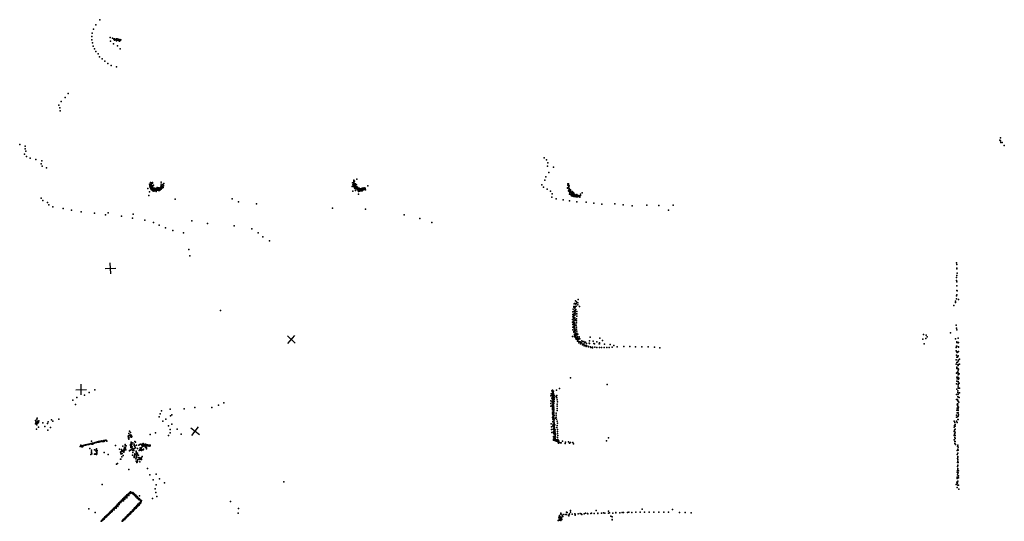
# Model space of a CAD drawing. Header units: millimetres. Extents: x -42542 to 45243, y -38526 to 67765.
# Tile 70 of 71: x -5752 to 30814, y 24055 to 42696. Entities that reach past the tile are written whole.
import ezdxf

# ---------------------------------------------------------------- set-up
doc = ezdxf.new("R2010")
doc.units = ezdxf.units.MM
doc.layers.add('P', color=9, linetype='Continuous')
doc.layers.add('PANOS', color=10, linetype='Continuous')

msp = doc.modelspace()

# ---------------------------------------------------------------- linework, layer by layer
at = {"layer": 'P'}
for p in [(-2924, 42507), (-2773, 42696), (-3072, 42066), (-3059, 42196), (-3013, 42341), (-3068, 41944), (-3045, 41830), (-3028, 41714), (-2397, 42038), (-2381, 41902), (-2305, 42007), (-2272, 41803), (-2261, 41974), (-2246, 41982), (-2238, 41957), (-2231, 41988), (-2231, 41951), (-2230, 41933), (-2225, 41966), (-2221, 41959), (-2207, 41956), (-2187, 41942), (-2162, 41983), (-2159, 41916), (-2156, 41952), (-2153, 41930), (-2145, 41921), (-2143, 41957), (-2124, 41719), (-2104, 41980), (-2081, 41925), (-2070, 41927), (-2065, 41949), (-2042, 41892), (-2036, 41963), (-2017, 41920), (-2007, 41939), (-1998, 41942), (-2980, 41612), (-2919, 41514), (-2838, 41424), (-2017, 41617), (-2794, 41318), (-2683, 41238), (-2594, 41150), (-2475, 41072), (-2350, 40996), (-2159, 40944), (-3955, 39953), (-4294, 39516), (-4210, 39653), (-4066, 39810), (-4261, 39418), (-4251, 39313), (-5752, 38052), (30652, 38222), (30672, 38200), (30675, 38304), (30683, 38129), (30739, 38129), (-5573, 37694), (-5554, 37895), (-5553, 38001), (-5526, 37804), (30814, 38015), (-5500, 37614), (-5362, 37549), (-5157, 37499), (-4960, 37345), (-4928, 37451), (13731, 37568), (13817, 37482), (13862, 37377), (-4918, 37254), (-4753, 37188), (13846, 37247), (13893, 37022), (14070, 37214), (-934, 36585), (-889, 36640), (-879, 36585), (-874, 36634), (-867, 36601), (-867, 36584), (-867, 36575), (-822, 36640), (-821, 36615), (-504, 36658), (-493, 36586), (-433, 36572), (-396, 36606), (6612, 36633), (6638, 36630), (6645, 36572), (6647, 36623), (6652, 36735), (6657, 36671), (6657, 36628), (6658, 36706), (6661, 36660), (6662, 36577), (6667, 36700), (6667, 36619), (6683, 36689), (6701, 36587), (6713, 36568), (6714, 36596), (6725, 36579), (6766, 36772), (13755, 36727), (13782, 36857), (14610, 36595), (14628, 36600), (-987, 36419), (-932, 36294), (-919, 36517), (-916, 36564), (-916, 36508), (-911, 36541), (-903, 36459), (-897, 36456), (-883, 36440), (-880, 36409), (-875, 36498), (-872, 36542), (-869, 36414), (-861, 36537), (-860, 36547), (-859, 36510), (-858, 36503), (-851, 36489), (-851, 36367), (-850, 36509), (-847, 36477), (-842, 36466), (-839, 36466), (-834, 36392), (-830, 36387), (-828, 36520), (-825, 36466), (-821, 36433), (-820, 36373), (-814, 36431), (-813, 36521), (-809, 36342), (-804, 36406), (-801, 36400), (-798, 36427), (-798, 36372), (-795, 36409), (-794, 36530), (-790, 36410), (-786, 36551), (-784, 36438), (-776, 36428), (-773, 36324), (-767, 36406), (-766, 36390), (-758, 36364), (-749, 36385), (-747, 36341), (-745, 36435), (-734, 36378), (-720, 36382), (-714, 36388), (-714, 36385), (-714, 36377), (-711, 36414), (-710, 36369), (-708, 36382), (-707, 36358), (-704, 36390), (-697, 36420), (-692, 36381), (-689, 36307), (-686, 36336), (-675, 36377), (-675, 36371), (-670, 36351), (-669, 36405), (-669, 36357), (-658, 36406), (-653, 36413), (-647, 36356), (-646, 36391), (-643, 36465), (-630, 36392), (-627, 36364), (-622, 36371), (-621, 36393), (-612, 36390), (-608, 36369), (-603, 36347), (-602, 36430), (-597, 36445), (-596, 36351), (-586, 36381), (-580, 36394), (-579, 36368), (-576, 36381), (-575, 36377), (-573, 36444), (-573, 36380), (-573, 36364), (-563, 36352), (-550, 36419), (-542, 36392), (-541, 36376), (-539, 36387), (-536, 36388), (-531, 36409), (-529, 36405), (-524, 36400), (-521, 36444), (-519, 36406), (-506, 36484), (-505, 36485), (-501, 36392), (-497, 36533), (-494, 36426), (-491, 36499), (-490, 36424), (-479, 36471), (-467, 36464), (-460, 36506), (-456, 36496), (-454, 36497), (-448, 36453), (-442, 36510), (-430, 36490), (-424, 36457), (-415, 36522), (-414, 36530), (-410, 36539), (6591, 36496), (6624, 36324), (6625, 36562), (6650, 36499), (6673, 36498), (6675, 36529), (6677, 36561), (6679, 36539), (6680, 36527), (6687, 36445), (6692, 36545), (6694, 36419), (6703, 36541), (6704, 36487), (6716, 36492), (6722, 36344), (6729, 36553), (6736, 36465), (6738, 36462), (6739, 36447), (6744, 36475), (6745, 36473), (6748, 36410), (6750, 36553), (6751, 36463), (6752, 36475), (6752, 36435), (6762, 36481), (6765, 36446), (6769, 36483), (6769, 36445), (6784, 36434), (6786, 36415), (6791, 36476), (6792, 36413), (6793, 36372), (6795, 36413), (6796, 36389), (6804, 36453), (6809, 36392), (6817, 36401), (6823, 36392), (6825, 36333), (6825, 36310), (6829, 36409), (6831, 36214), (6833, 36392), (6836, 36374), (6837, 36408), (6855, 36338), (6857, 36429), (6858, 36427), (6871, 36378), (6872, 36366), (6876, 36320), (6880, 36389), (6882, 36401), (6883, 36355), (6884, 36344), (6884, 36340), (6890, 36402), (6904, 36374), (6908, 36411), (6909, 36373), (6910, 36387), (6927, 36392), (6931, 36405), (6936, 36335), (6940, 36367), (6941, 36360), (6943, 36347), (6950, 36344), (6953, 36403), (6964, 36342), (6969, 36405), (6971, 36439), (6985, 36407), (6991, 36412), (6997, 36401), (7000, 36430), (7011, 36407), (7012, 36372), (7015, 36377), (7021, 36394), (7043, 36451), (7043, 36381), (7048, 36433), (7055, 36411), (7074, 36408), (7075, 36433), (7096, 36376), (7179, 36523), (13633, 36561), (13707, 36469), (13837, 36398), (13961, 36322), (14024, 36224), (14595, 36435), (14597, 36452), (14602, 36550), (14626, 36537), (14626, 36466), (14626, 36339), (14628, 36558), (14632, 36448), (14637, 36481), (14640, 36440), (14643, 36355), (14648, 36386), (14650, 36426), (14650, 36416), (14655, 36517), (14659, 36314), (14664, 36364), (14666, 36216), (14673, 36389), (14683, 36214), (14684, 36256), (14688, 36352), (14688, 36257), (14689, 36330), (14703, 36371), (14704, 36281), (14705, 36355), (14706, 36350), (14716, 36283), (14716, 36277), (14722, 36282), (14727, 36268), (14736, 36259), (14745, 36206), (14751, 36248), (14756, 36229), (14770, 36305), (14773, 36214), (14799, 36255), (14805, 36280), (14814, 36279), (14819, 36259), (14827, 36220), (14835, 36216), (14842, 36210), (14846, 36209), (14937, 36201), (15074, 36212), (15136, 36266), (-4951, 36068), (-4897, 35978), (-4721, 35905), (-957, 36157), (25, 36032), (2137, 36038), (2377, 35921), (3048, 35853), (14011, 36100), (14170, 36035), (14436, 36004), (14671, 35959), (14733, 36169), (14740, 36156), (14774, 36176), (14780, 36149), (14786, 36148), (14791, 36136), (14794, 36197), (14797, 36198), (14829, 36123), (14833, 36126), (14836, 36130), (14840, 36160), (14849, 36197), (14877, 36178), (14883, 36123), (14901, 36156), (14901, 36144), (14912, 36134), (14912, 36111), (14920, 36184), (14935, 35923), (14936, 36112), (14948, 36155), (14953, 36169), (14968, 36146), (14970, 36116), (14981, 36156), (14989, 36162), (15029, 36156), (15040, 36120), (15051, 36106), (15073, 36165), (15282, 35909), (15567, 35874), (15871, 35841), (16346, 35855), (-4673, 35814), (-4520, 35736), (-4142, 35684), (-3831, 35621), (-3473, 35559), (-2970, 35511), (-2461, 35513), (5859, 35696), (7091, 35654), (16659, 35818), (16993, 35783), (17543, 35805), (17979, 35791), (18348, 35620), (18514, 35799), (-2566, 35447), (-1976, 35397), (-1568, 35325), (-1544, 35465), (-1110, 35252), (-786, 35164), (647, 35225), (1218, 35118), (8523, 35438), (9102, 35309), (9554, 35162), (-569, 35063), (-342, 34962), (-69, 34861), (337, 34770), (2219, 35035), (2864, 34919), (3102, 34774), (3273, 34624), (3531, 34484), (527, 34158), (561, 33919), (29037, 33659), (29046, 33602), (29050, 33442), (29054, 33468), (29059, 33281), (29036, 33003), (29044, 33120), (29045, 33195), (29048, 32959), (29048, 32811), (29052, 32638), (29055, 32800), (29058, 32621), (14890, 32245), (14926, 32208), (14990, 32294), (29000, 32181), (29007, 32238), (29039, 32440), (29041, 32318), (29054, 32477), (29117, 32292), (1704, 31888), (14790, 31842), (14806, 31940), (14825, 32040), (14825, 31858), (14833, 32007), (14844, 32139), (14846, 32155), (14846, 31882), (14846, 31860), (14851, 31870), (14858, 32009), (14861, 31948), (14879, 32035), (14879, 32009), (14880, 31822), (14882, 31880), (14884, 32137), (14896, 31930), (14906, 32122), (14910, 32149), (14919, 32044), (14939, 31849), (14970, 32176), (14978, 32104), (15036, 32036), (28942, 32073), (14783, 31555), (14783, 31459), (14785, 31746), (14788, 31651), (14808, 31562), (14810, 31709), (14811, 31492), (14822, 31630), (14823, 31506), (14825, 31595), (14825, 31452), (14831, 31756), (14831, 31507), (14832, 31731), (14832, 31684), (14832, 31591), (14837, 31772), (14847, 31575), (14856, 31716), (14860, 31516), (14866, 31617), (14868, 31715), (14890, 31547), (14905, 31769), (14924, 31585), (14925, 31504), (14933, 31677), (14940, 31767), (14785, 31364), (14795, 31271), (14795, 31176), (14810, 31277), (14814, 31416), (14822, 31270), (14822, 31083), (14824, 31095), (14827, 31105), (14828, 31244), (14835, 31417), (14835, 31125), (14836, 31328), (14838, 31260), (14839, 31384), (14840, 31313), (14841, 31439), (14849, 31200), (14853, 31236), (14855, 31310), (14856, 31378), (14860, 31419), (14860, 31092), (14864, 31325), (14866, 31145), (14867, 31230), (14868, 31169), (14874, 31139), (14874, 31138), (14890, 31345), (14890, 31143), (14919, 31347), (14924, 31429), (14925, 31273), (14925, 31195), (14933, 31125), (29024, 31350), (29033, 31229), (29057, 31167), (14777, 30929), (14848, 30992), (14854, 31013), (14854, 30912), (14855, 30992), (14857, 30951), (14873, 30988), (14884, 31048), (14892, 31051), (14892, 30901), (14894, 30896), (14898, 30982), (14902, 30964), (14902, 30832), (14917, 30971), (14919, 31025), (14927, 31020), (14928, 30883), (14928, 30818), (14933, 31047), (14950, 30979), (14956, 30913), (14958, 30805), (14962, 30819), (14964, 30745), (14965, 30909), (14969, 30751), (14971, 30855), (14977, 31014), (14990, 30816), (15003, 30815), (15018, 30741), (15020, 30908), (15026, 30906), (15043, 30846), (15049, 30837), (15065, 30726), (15125, 30759), (15134, 30735), (15198, 30737), (15413, 30760), (15431, 30903), (15551, 30747), (15677, 30723), (15795, 30856), (15891, 30772), (27794, 30819), (27816, 30998), (27905, 30846), (27915, 30975), (27943, 30908), (28811, 31056), (29001, 30834), (29050, 30729), (29097, 30858), (15017, 30693), (15080, 30653), (15092, 30684), (15108, 30683), (15145, 30644), (15148, 30618), (15182, 30634), (15204, 30621), (15214, 30581), (15229, 30689), (15254, 30592), (15258, 30715), (15281, 30588), (15286, 30550), (15295, 30664), (15314, 30572), (15373, 30537), (15376, 30553), (15402, 30679), (15403, 30662), (15448, 30541), (15458, 30520), (15515, 30499), (15523, 30531), (15575, 30657), (15598, 30654), (15603, 30524), (15680, 30514), (15771, 30648), (15776, 30655), (15777, 30520), (15781, 30683), (15851, 30508), (15950, 30512), (15962, 30633), (16047, 30515), (16145, 30518), (16173, 30628), (16250, 30526), (16319, 30584), (16432, 30542), (16681, 30553), (16907, 30551), (17113, 30539), (17351, 30537), (17587, 30533), (17820, 30524), (18026, 30502), (27838, 30649), (29027, 30511), (29029, 30394), (29034, 30561), (29046, 30565), (29050, 30351), (29054, 30700), (29098, 30693), (29103, 30354), (29108, 30699), (29108, 30527), (29110, 30533), (29111, 30370), (29030, 30061), (29036, 30228), (29053, 30155), (29061, 30334), (29071, 30150), (29094, 30180), (29098, 30202), (29105, 30043), (29113, 30015), (29156, 30077), (29030, 29895), (29045, 29729), (29047, 29764), (29054, 29960), (29056, 29782), (29071, 29966), (29088, 29732), (29089, 29864), (29100, 29842), (29100, 29672), (29101, 29880), (29106, 29720), (29119, 29708), (29146, 29895), (14700, 29384), (29041, 29563), (29047, 29406), (29053, 29568), (29054, 29268), (29069, 29352), (29070, 29414), (29072, 29598), (29094, 29614), (29098, 29374), (29099, 29256), (29100, 29496), (29102, 29558), (29107, 29399), (29111, 29507), (29117, 29341), (29129, 29357), (29142, 29538), (-2967, 28947), (14014, 28904), (14025, 28890), (14031, 28916), (14040, 28923), (14041, 28891), (14069, 28893), (14182, 28923), (14290, 28987), (16067, 29145), (29039, 29159), (29047, 28967), (29093, 28898), (29097, 29237), (29099, 29136), (29099, 29018), (29102, 29080), (29108, 29170), (29112, 29004), (29143, 29185), (29145, 29009), (-3778, 28551), (-3624, 28660), (-3340, 28740), (-3170, 28847), (13973, 28712), (13977, 28537), (13983, 28796), (14013, 28636), (14020, 28727), (14025, 28763), (14029, 28751), (14032, 28565), (14033, 28621), (14033, 28612), (14034, 28833), (14038, 28743), (14038, 28654), (14039, 28801), (14040, 28710), (14043, 28798), (14045, 28614), (14046, 28561), (14047, 28603), (14048, 28840), (14050, 28680), (14055, 28615), (14064, 28850), (14065, 28842), (14073, 28528), (14075, 28737), (14076, 28684), (14076, 28580), (14078, 28788), (14079, 28631), (14080, 28783), (14094, 28577), (14095, 28715), (14110, 28716), (14110, 28647), (14166, 28699), (14197, 28644), (14202, 28727), (14213, 28569), (29038, 28767), (29040, 28579), (29070, 28584), (29087, 28692), (29089, 28541), (29090, 28845), (29094, 28545), (29095, 28780), (29097, 28663), (29103, 28835), (29105, 28669), (29135, 28656), (29144, 28833), (-3681, 28392), (-490, 28163), (-167, 28217), (362, 28230), (747, 28279), (1380, 28281), (1628, 28366), (1833, 28460), (13975, 28430), (13977, 28337), (14019, 28373), (14021, 28489), (14026, 28334), (14030, 28479), (14032, 28475), (14032, 28473), (14034, 28337), (14034, 28196), (14035, 28252), (14036, 28385), (14037, 28295), (14038, 28205), (14042, 28194), (14045, 28442), (14046, 28324), (14060, 28521), (14067, 28257), (14071, 28476), (14071, 28426), (14071, 28212), (14071, 28164), (14072, 28371), (14072, 28347), (14074, 28423), (14075, 28369), (14076, 28316), (14076, 28157), (14078, 28263), (14079, 28159), (14080, 28301), (14082, 28212), (14083, 28232), (14084, 28439), (14102, 28509), (14203, 28246), (14204, 28167), (14214, 28409), (14214, 28329), (14216, 28490), (29052, 28189), (29059, 28383), (29064, 28255), (29076, 28418), (29079, 28387), (29086, 28333), (29090, 28193), (29093, 28427), (29095, 28171), (29096, 28311), (29097, 28502), (29099, 28239), (29119, 28303), (29123, 28478), (-5166, 27807), (-5119, 27845), (-5107, 27888), (-4572, 27826), (-4298, 27854), (-569, 27934), (-536, 28050), (-323, 27856), (-150, 27971), (-108, 28015), (14033, 28116), (14034, 28053), (14037, 28116), (14041, 27911), (14043, 28025), (14044, 27936), (14046, 28076), (14048, 27845), (14053, 28103), (14054, 27980), (14059, 27984), (14067, 27865), (14071, 28105), (14071, 27835), (14077, 27943), (14078, 27887), (14081, 28004), (14085, 27890), (14086, 28104), (14086, 27996), (14087, 28047), (14088, 28097), (14089, 27889), (14094, 27822), (14097, 27990), (14133, 27891), (14171, 28077), (14174, 28000), (14174, 27921), (14179, 27845), (29039, 28002), (29039, 27929), (29061, 28090), (29079, 27934), (29090, 27844), (29095, 28077), (29099, 27961), (29102, 27844), (29104, 28089), (29114, 28012), (-5161, 27680), (-5150, 27744), (-5135, 27693), (-5131, 27474), (-5129, 27735), (-5126, 27712), (-5119, 27645), (-5112, 27753), (-5107, 27769), (-5099, 27771), (-5098, 27732), (-5094, 27703), (-5089, 27739), (-5085, 27750), (-5082, 27774), (-5077, 27707), (-5059, 27555), (-5058, 27744), (-5046, 27785), (-4896, 27712), (-4816, 27584), (-4716, 27692), (-4708, 27438), (-4698, 27758), (-4605, 27540), (-4527, 27774), (-442, 27780), (-225, 27604), (-168, 27464), (-99, 27666), (100, 27478), (13984, 27680), (13995, 27571), (13995, 27464), (14046, 27769), (14049, 27627), (14052, 27755), (14054, 27664), (14063, 27573), (14066, 27483), (14071, 27483), (14075, 27746), (14076, 27627), (14077, 27765), (14083, 27771), (14084, 27613), (14084, 27557), (14086, 27777), (14086, 27508), (14089, 27753), (14090, 27500), (14092, 27720), (14092, 27665), (14092, 27622), (14095, 27685), (14095, 27575), (14099, 27617), (14100, 27548), (14103, 27440), (14106, 27490), (14110, 27480), (14111, 27539), (14112, 27476), (14119, 27639), (14129, 27456), (14193, 27543), (14206, 27776), (14207, 27621), (14215, 27469), (14216, 27701), (28947, 27553), (28949, 27779), (28959, 27446), (28965, 27610), (28972, 27726), (28975, 27469), (28979, 27619), (28986, 27652), (28992, 27479), (28994, 27594), (29039, 27778), (29068, 27723), (-2558, 27068), (-2529, 27063), (-1720, 27222), (-1713, 27196), (-1712, 27209), (-1709, 27227), (-1708, 27172), (-1707, 27148), (-1706, 27177), (-1702, 27168), (-1696, 27114), (-1695, 27323), (-1693, 27136), (-1674, 27253), (-1673, 27410), (-1646, 27255), (-1632, 27197), (-1631, 27353), (-1626, 27264), (-1620, 27245), (-1601, 27186), (-1596, 27234), (-1586, 27204), (-910, 27278), (-709, 27349), (-221, 27246), (-169, 27337), (242, 27299), (14007, 27355), (14069, 27071), (14070, 27340), (14070, 27113), (14071, 27201), (14071, 27198), (14074, 27392), (14081, 27301), (14081, 27099), (14083, 27081), (14092, 27389), (14096, 27161), (14103, 27132), (14104, 27198), (14106, 27336), (14107, 27398), (14108, 27382), (14114, 27323), (14116, 27342), (14116, 27210), (14118, 27411), (14118, 27128), (14118, 27063), (14121, 27205), (14122, 27264), (14124, 27274), (14125, 27088), (14126, 27141), (14129, 27109), (14130, 27137), (14134, 27228), (14135, 27366), (14137, 27321), (14141, 27077), (14148, 27069), (14149, 27281), (14152, 27192), (14178, 27080), (14191, 27076), (14215, 27393), (14220, 27317), (14224, 27166), (14233, 27244), (14233, 27092), (14252, 27061), (16118, 27153), (28947, 27396), (28948, 27240), (28951, 27087), (28969, 27297), (28978, 27320), (28978, 27171), (28983, 27248), (28983, 27134), (28985, 27363), (-3501, 26836), (-3478, 26885), (-3451, 26833), (-3448, 26845), (-3439, 26829), (-3429, 26864), (-3421, 26820), (-3418, 26864), (-3418, 26842), (-3408, 26858), (-3402, 26866), (-3401, 26838), (-3398, 26872), (-3376, 26876), (-3355, 26879), (-3324, 26886), (-3303, 26894), (-3292, 26888), (-3282, 26896), (-3251, 26906), (-3230, 26908), (-3209, 26910), (-3188, 26915), (-3179, 26923), (-3159, 26927), (-3141, 26762), (-3138, 26932), (-3117, 26937), (-3097, 26945), (-3087, 26949), (-3085, 27037), (-3083, 26694), (-3072, 26928), (-3066, 26950), (-3045, 26954), (-3037, 26928), (-3013, 26953), (-3002, 26961), (-2992, 26959), (-2980, 26708), (-2974, 26971), (-2967, 26972), (-2944, 26980), (-2932, 26983), (-2924, 26985), (-2902, 26988), (-2900, 26701), (-2898, 26999), (-2895, 26745), (-2873, 26997), (-2865, 27003), (-2861, 26995), (-2851, 26997), (-2830, 27015), (-2830, 27001), (-2807, 26999), (-2798, 27021), (-2778, 27012), (-2764, 27029), (-2756, 27015), (-2748, 27025), (-2732, 27022), (-2724, 27021), (-2719, 27035), (-2706, 27033), (-2697, 27040), (-2678, 27019), (-2674, 27038), (-2665, 27031), (-2658, 27030), (-2644, 27021), (-2632, 27045), (-2632, 27020), (-2630, 27048), (-2623, 27054), (-2605, 27045), (-2599, 27035), (-2587, 27053), (-2519, 27032), (-2192, 26873), (-2044, 26741), (-1968, 26730), (-1960, 26702), (-1918, 26850), (-1880, 26707), (-1872, 26704), (-1871, 26773), (-1864, 26728), (-1862, 26761), (-1854, 26737), (-1852, 26711), (-1850, 26781), (-1844, 26804), (-1840, 26907), (-1839, 26740), (-1832, 26752), (-1830, 26863), (-1823, 26778), (-1822, 26788), (-1813, 26715), (-1800, 26855), (-1642, 26696), (-1640, 26909), (-1637, 26878), (-1631, 26891), (-1626, 26798), (-1625, 26907), (-1620, 26840), (-1617, 26809), (-1613, 26868), (-1613, 26826), (-1612, 26965), (-1612, 26715), (-1610, 26994), (-1607, 26803), (-1602, 26886), (-1598, 26925), (-1594, 26945), (-1593, 26906), (-1571, 26826), (-1571, 26756), (-1553, 26735), (-1551, 26977), (-1514, 26748), (-1503, 26870), (-1498, 26921), (-1498, 26756), (-1497, 26911), (-1472, 26855), (-1471, 27024), (-1470, 26833), (-1457, 26995), (-1447, 26787), (-1411, 26884), (-1372, 26755), (-1333, 26887), (-1293, 26906), (-1291, 26725), (-1281, 26789), (-1267, 26748), (-1262, 26705), (-1259, 26703), (-1248, 26916), (-1248, 26700), (-1238, 26762), (-1226, 26717), (-1220, 26890), (-1212, 26805), (-1206, 26715), (-1205, 26709), (-1201, 26890), (-1195, 26921), (-1191, 26901), (-1190, 26876), (-1187, 26870), (-1181, 26713), (-1176, 26876), (-1170, 26915), (-1169, 26706), (-1168, 26943), (-1161, 26842), (-1154, 26860), (-1154, 26738), (-1151, 26910), (-1148, 26885), (-1148, 26861), (-1131, 26867), (-1128, 26890), (-1123, 26883), (-1120, 26888), (-1119, 26911), (-1118, 26866), (-1115, 26893), (-1109, 26867), (-1095, 26826), (-1094, 26869), (-1089, 26867), (-1087, 26926), (-1086, 26917), (-1086, 26886), (-1072, 26905), (-1064, 26803), (-1062, 26885), (-1060, 26803), (-1059, 26914), (-1047, 26753), (-1046, 26785), (-1041, 26862), (-1028, 26857), (-1012, 26903), (-1006, 26869), (-1005, 26887), (-1005, 26882), (-1002, 26858), (-1001, 26900), (-989, 26881), (-980, 26866), (-973, 26886), (-946, 26882), (-944, 26849), (-912, 26865), (-912, 26861), (-907, 26890), (14174, 27028), (14222, 27022), (14228, 27005), (14229, 27050), (14252, 26960), (14266, 27030), (14272, 27030), (14282, 26986), (14335, 26971), (14359, 26966), (14412, 27035), (14507, 26946), (14518, 27002), (14624, 27010), (14665, 26960), (14708, 26990), (14789, 26981), (14812, 26936), (16040, 27044), (28982, 27022), (28982, 26950), (28988, 27022), (29002, 26909), (29074, 26846), (29082, 26886), (29092, 26738), (29095, 26810), (29097, 26697), (-3105, 26539), (-3087, 26637), (-3084, 26601), (-3077, 26565), (-2973, 26546), (-2946, 26567), (-2937, 26545), (-2919, 26693), (-2911, 26648), (-2904, 26681), (-2902, 26544), (-2898, 26663), (-2889, 26592), (-2886, 26561), (-2885, 26663), (-2885, 26593), (-2884, 26623), (-2881, 26653), (-2877, 26681), (-2612, 26617), (-2464, 26537), (-2009, 26360), (-2008, 26628), (-1992, 26560), (-1992, 26370), (-1981, 26655), (-1975, 26558), (-1966, 26572), (-1956, 26446), (-1951, 26575), (-1943, 26658), (-1933, 26667), (-1922, 26657), (-1912, 26680), (-1910, 26652), (-1908, 26506), (-1884, 26621), (-1881, 26626), (-1880, 26680), (-1871, 26678), (-1677, 26692), (-1671, 26680), (-1557, 26516), (-1551, 26608), (-1548, 26688), (-1515, 26692), (-1502, 26423), (-1501, 26449), (-1495, 26467), (-1490, 26515), (-1483, 26450), (-1480, 26559), (-1457, 26525), (-1453, 26526), (-1437, 26382), (-1429, 26630), (-1427, 26663), (-1426, 26417), (-1422, 26642), (-1419, 26468), (-1410, 26560), (-1405, 26486), (-1397, 26431), (-1388, 26553), (-1382, 26343), (-1377, 26592), (-1347, 26358), (-1334, 26510), (-1323, 26425), (-1313, 26686), (-1308, 26381), (-1306, 26375), (-1303, 26407), (-1301, 26419), (-1298, 26356), (-1296, 26409), (-1284, 26363), (-1273, 26395), (-1259, 26370), (-1253, 26390), (-1241, 26347), (-1237, 26396), (-1232, 26686), (-1232, 26419), (-1229, 26349), (-1202, 26469), (29060, 26685), (29066, 26536), (29074, 26388), (29082, 26588), (29082, 26439), (29091, 26468), (29093, 26582), (29093, 26354), (-2160, 26180), (-2115, 26200), (-1696, 25977), (-1431, 26294), (-1410, 26284), (-1406, 26236), (-1399, 26276), (-1394, 26249), (-1373, 26280), (-1293, 26260), (-1003, 26022), (29075, 26088), (29080, 26240), (29084, 26143), (29086, 26291), (29086, 25995), (29092, 26014), (29093, 26127), (29100, 26242), (-921, 25780), (-794, 25597), (-681, 25803), (-563, 25633), (29064, 25699), (29066, 25879), (29066, 25643), (29069, 25667), (29070, 25787), (29074, 25867), (29078, 25940), (29083, 25697), (29090, 25847), (29105, 25860), (29108, 25743), (29116, 25930), (29116, 25670), (-2691, 25427), (-723, 25263), (-686, 25416), (-376, 25489), (4062, 25528), (29028, 25422), (29049, 25504), (29060, 25459), (29063, 25488), (29064, 25312), (29076, 25482), (29082, 25402), (29091, 25551), (29092, 25552), (29118, 25400), (29121, 25248), (-1924, 24889), (-1913, 24871), (-1906, 24885), (-1891, 24894), (-1888, 24885), (-1885, 24905), (-1881, 24913), (-1875, 24940), (-1855, 24937), (-1855, 24936), (-1853, 24884), (-1850, 24904), (-1840, 24934), (-1832, 24959), (-1825, 24969), (-1820, 24989), (-1807, 24939), (-1803, 24978), (-1791, 24999), (-1786, 24978), (-1775, 24930), (-1774, 24947), (-1771, 25040), (-1762, 24998), (-1760, 25030), (-1740, 25028), (-1729, 25062), (-1715, 25089), (-1712, 25033), (-1698, 25011), (-1692, 25091), (-1689, 25075), (-1664, 25126), (-1652, 25137), (-1650, 25083), (-1648, 25131), (-1646, 25124), (-1631, 25149), (-1605, 25130), (-1584, 25103), (-1555, 25121), (-1538, 25058), (-1533, 25110), (-1530, 25099), (-1517, 25088), (-1507, 25076), (-1501, 25058), (-1490, 25068), (-1489, 25012), (-1480, 25054), (-1478, 25048), (-1456, 25031), (-1450, 25013), (-1448, 25003), (-1445, 25022), (-1439, 24963), (-1424, 24993), (-1420, 24987), (-1416, 24990), (-1410, 24984), (-1394, 24975), (-1391, 24919), (-1389, 24948), (-1375, 24946), (-1371, 24948), (-1363, 24936), (-1336, 24906), (-1336, 24866), (-1332, 24894), (-1327, 24903), (-1321, 24887), (-1307, 24885), (-1305, 24996), (-1299, 24871), (-1297, 24870), (-819, 24906), (-691, 25121), (-654, 24977), (-3189, 24523), (-2277, 24504), (-2276, 24508), (-2263, 24509), (-2258, 24541), (-2250, 24536), (-2248, 24527), (-2248, 24526), (-2237, 24544), (-2227, 24553), (-2224, 24546), (-2216, 24563), (-2208, 24580), (-2208, 24562), (-2205, 24587), (-2192, 24592), (-2185, 24593), (-2179, 24597), (-2175, 24546), (-2174, 24592), (-2173, 24604), (-2173, 24572), (-2161, 24638), (-2159, 24626), (-2158, 24624), (-2148, 24636), (-2138, 24649), (-2133, 24638), (-2131, 24644), (-2125, 24655), (-2114, 24689), (-2110, 24669), (-2108, 24610), (-2104, 24684), (-2096, 24686), (-2096, 24678), (-2088, 24694), (-2080, 24690), (-2080, 24663), (-2072, 24740), (-2066, 24717), (-2062, 24732), (-2061, 24714), (-2060, 24718), (-2052, 24682), (-2039, 24737), (-2036, 24748), (-2033, 24740), (-2025, 24760), (-2021, 24789), (-2019, 24764), (-2004, 24778), (-1994, 24787), (-1994, 24755), (-1991, 24751), (-1984, 24787), (-1975, 24814), (-1972, 24839), (-1971, 24808), (-1950, 24836), (-1941, 24839), (-1934, 24835), (-1927, 24861), (-1926, 24831), (-1921, 24817), (-1903, 24813), (-1899, 24847), (-1896, 24841), (-1514, 24502), (-1505, 24509), (-1497, 24527), (-1494, 24552), (-1491, 24527), (-1489, 24513), (-1488, 24519), (-1485, 24513), (-1483, 24536), (-1482, 24554), (-1481, 24526), (-1476, 24526), (-1475, 24517), (-1470, 24545), (-1468, 24552), (-1465, 24531), (-1460, 24540), (-1457, 24558), (-1455, 24550), (-1454, 24537), (-1447, 24578), (-1447, 24554), (-1443, 24561), (-1443, 24545), (-1437, 24584), (-1436, 24596), (-1433, 24556), (-1428, 24547), (-1425, 24592), (-1425, 24568), (-1423, 24603), (-1423, 24574), (-1422, 24582), (-1418, 24581), (-1413, 24609), (-1413, 24582), (-1408, 24593), (-1408, 24590), (-1406, 24605), (-1398, 24625), (-1396, 24641), (-1393, 24616), (-1391, 24597), (-1390, 24634), (-1387, 24605), (-1378, 24651), (-1378, 24638), (-1375, 24631), (-1373, 24661), (-1370, 24618), (-1369, 24646), (-1369, 24633), (-1368, 24658), (-1368, 24624), (-1361, 24640), (-1360, 24652), (-1359, 24690), (-1349, 24671), (-1349, 24646), (-1349, 24644), (-1340, 24691), (-1334, 24687), (-1334, 24672), (-1333, 24700), (-1332, 24687), (-1328, 24662), (-1327, 24666), (-1322, 24691), (-1321, 24658), (-1318, 24685), (-1317, 24715), (-1312, 24688), (-1310, 24727), (-1305, 24687), (-1302, 24695), (-1300, 24729), (-1298, 24711), (-1293, 24738), (-1293, 24724), (-1291, 24738), (-1290, 24701), (-1289, 24723), (-1284, 24859), (-1284, 24714), (-1283, 24842), (-1277, 24752), (-1273, 24845), (-1273, 24839), (-1271, 24725), (-1266, 24773), (-1263, 24834), (-1262, 24757), (-1261, 24736), (-1259, 24750), (-1254, 24764), (-1253, 24747), (-1252, 24774), (-1250, 24775), (-1247, 24783), (-1244, 24800), (-1242, 24791), (-1224, 24825), (2075, 24789), (2369, 24529), (17360, 24504), (-2946, 24383), (-2650, 24143), (-2632, 24157), (-2632, 24141), (-2629, 24169), (-2626, 24140), (-2611, 24168), (-2608, 24172), (-2604, 24189), (-2599, 24172), (-2594, 24182), (-2592, 24207), (-2589, 24216), (-2570, 24202), (-2565, 24239), (-2561, 24213), (-2557, 24223), (-2555, 24228), (-2548, 24205), (-2544, 24254), (-2542, 24233), (-2537, 24257), (-2536, 24233), (-2525, 24218), (-2515, 24257), (-2514, 24280), (-2509, 24257), (-2508, 24259), (-2507, 24274), (-2491, 24299), (-2489, 24302), (-2480, 24300), (-2477, 24288), (-2468, 24327), (-2463, 24306), (-2460, 24316), (-2457, 24292), (-2445, 24316), (-2444, 24346), (-2441, 24347), (-2437, 24306), (-2436, 24330), (-2422, 24350), (-2416, 24369), (-2416, 24356), (-2413, 24364), (-2399, 24395), (-2396, 24358), (-2394, 24364), (-2392, 24380), (-2391, 24391), (-2367, 24412), (-2366, 24410), (-2365, 24401), (-2361, 24410), (-2358, 24405), (-2351, 24443), (-2349, 24394), (-2341, 24433), (-2335, 24443), (-2320, 24460), (-2319, 24442), (-2318, 24465), (-2318, 24450), (-2313, 24416), (-2307, 24493), (-2304, 24471), (-2293, 24479), (-2281, 24482), (-2270, 24497), (-2260, 24482), (-2240, 24478), (-1888, 24140), (-1872, 24149), (-1867, 24136), (-1864, 24137), (-1857, 24135), (-1856, 24145), (-1850, 24148), (-1847, 24159), (-1844, 24155), (-1843, 24155), (-1840, 24158), (-1835, 24179), (-1835, 24162), (-1831, 24165), (-1828, 24174), (-1822, 24214), (-1820, 24171), (-1819, 24184), (-1816, 24194), (-1814, 24180), (-1812, 24181), (-1811, 24194), (-1808, 24207), (-1808, 24192), (-1808, 24188), (-1803, 24190), (-1801, 24203), (-1797, 24202), (-1794, 24200), (-1791, 24211), (-1787, 24221), (-1784, 24207), (-1779, 24224), (-1776, 24220), (-1775, 24223), (-1773, 24227), (-1772, 24230), (-1767, 24229), (-1761, 24238), (-1758, 24238), (-1757, 24269), (-1754, 24242), (-1748, 24258), (-1747, 24241), (-1746, 24272), (-1746, 24230), (-1742, 24257), (-1741, 24266), (-1740, 24255), (-1736, 24295), (-1736, 24267), (-1736, 24260), (-1733, 24260), (-1730, 24276), (-1728, 24259), (-1726, 24265), (-1723, 24276), (-1720, 24286), (-1714, 24284), (-1713, 24289), (-1710, 24279), (-1703, 24303), (-1702, 24291), (-1701, 24299), (-1699, 24297), (-1697, 24315), (-1691, 24298), (-1687, 24309), (-1686, 24308), (-1684, 24334), (-1682, 24308), (-1679, 24322), (-1672, 24328), (-1672, 24318), (-1665, 24337), (-1665, 24337), (-1664, 24325), (-1652, 24333), (-1651, 24377), (-1649, 24357), (-1649, 24355), (-1646, 24354), (-1646, 24344), (-1645, 24349), (-1643, 24353), (-1641, 24364), (-1639, 24331), (-1634, 24356), (-1630, 24366), (-1630, 24362), (-1628, 24371), (-1627, 24364), (-1626, 24406), (-1622, 24398), (-1618, 24379), (-1616, 24388), (-1615, 24378), (-1607, 24391), (-1607, 24381), (-1606, 24405), (-1600, 24407), (-1594, 24392), (-1592, 24411), (-1588, 24410), (-1588, 24399), (-1585, 24426), (-1585, 24421), (-1576, 24434), (-1576, 24416), (-1571, 24419), (-1568, 24470), (-1565, 24432), (-1561, 24450), (-1558, 24461), (-1557, 24447), (-1556, 24449), (-1556, 24438), (-1552, 24459), (-1552, 24437), (-1550, 24452), (-1545, 24454), (-1537, 24476), (-1535, 24453), (-1533, 24435), (-1531, 24463), (-1528, 24484), (-1528, 24465), (-1527, 24465), (-1526, 24473), (-1520, 24486), (-1518, 24486), (-1515, 24497), (-1515, 24473), (-1502, 24493), (-1495, 24494), (2357, 24353), (14272, 24180), (14279, 24224), (14292, 24272), (14292, 24194), (14295, 24219), (14314, 24177), (14323, 24157), (14324, 24216), (14339, 24324), (14346, 24354), (14356, 24318), (14370, 24200), (14370, 24180), (14372, 24195), (14373, 24159), (14394, 24258), (14423, 24231), (14429, 24309), (14503, 24304), (14549, 24305), (14554, 24400), (14581, 24386), (14634, 24272), (14645, 24259), (14655, 24310), (14668, 24328), (14705, 24394), (14707, 24459), (14765, 24315), (14868, 24335), (14872, 24323), (14881, 24287), (14986, 24328), (15064, 24345), (15099, 24334), (15126, 24309), (15217, 24339), (15262, 24357), (15333, 24345), (15343, 24330), (15461, 24347), (15480, 24361), (15587, 24349), (15656, 24459), (15714, 24359), (15721, 24350), (15849, 24355), (15931, 24368), (15980, 24359), (16119, 24437), (16120, 24360), (16152, 24376), (16202, 24246), (16254, 24227), (16270, 24357), (16382, 24383), (16391, 24371), (16532, 24375), (16624, 24387), (16675, 24380), (16826, 24383), (16865, 24393), (16976, 24387), (17126, 24392), (17286, 24395), (17449, 24397), (17621, 24397), (17799, 24395), (17980, 24394), (18173, 24389), (18342, 24397), (18493, 24497), (18756, 24386), (18960, 24384), (19183, 24376), (-2727, 24064), (-2719, 24071), (-2717, 24055), (-2711, 24065), (-2702, 24069), (-2693, 24092), (-2688, 24085), (-2680, 24110), (-2675, 24122), (-2675, 24109), (-2666, 24105), (-2657, 24112), (-2655, 24117), (-2615, 24132), (-1950, 24057), (-1949, 24061), (-1942, 24057), (-1941, 24059), (-1936, 24063), (-1933, 24086), (-1932, 24069), (-1928, 24068), (-1925, 24088), (-1923, 24076), (-1921, 24076), (-1919, 24086), (-1918, 24096), (-1913, 24087), (-1913, 24087), (-1910, 24084), (-1905, 24125), (-1905, 24095), (-1903, 24097), (-1894, 24106), (-1892, 24101), (-1887, 24112), (-1881, 24129), (-1881, 24127), (-1880, 24124), (-1878, 24131), (-1875, 24122), (-1874, 24126), (-1871, 24128), (-1866, 24128), (-1850, 24117), (14249, 24082), (14258, 24085), (14268, 24095), (14277, 24110), (14294, 24102), (14316, 24105), (14330, 24115), (14334, 24108), (14340, 24082), (14352, 24123), (14381, 24123), (16250, 24116), (16252, 24124)]:
    msp.add_point(p, dxfattribs=at)
at = {"layer": 'PANOS'}
for points in [[(-2372, 33257), (-2386, 33656)], [(-2579, 33450), (-2179, 33464)], [(4189, 30948), (4484, 30678)], [(4202, 30666), (4472, 30960)], [(-3669, 28947), (-3269, 28958)], [(-3463, 28752), (-3474, 29152)], [(606, 27531), (920, 27283)], [(639, 27250), (887, 27563)]]:
    msp.add_lwpolyline(points, dxfattribs=at)

doc.saveas('drawing.dxf')
